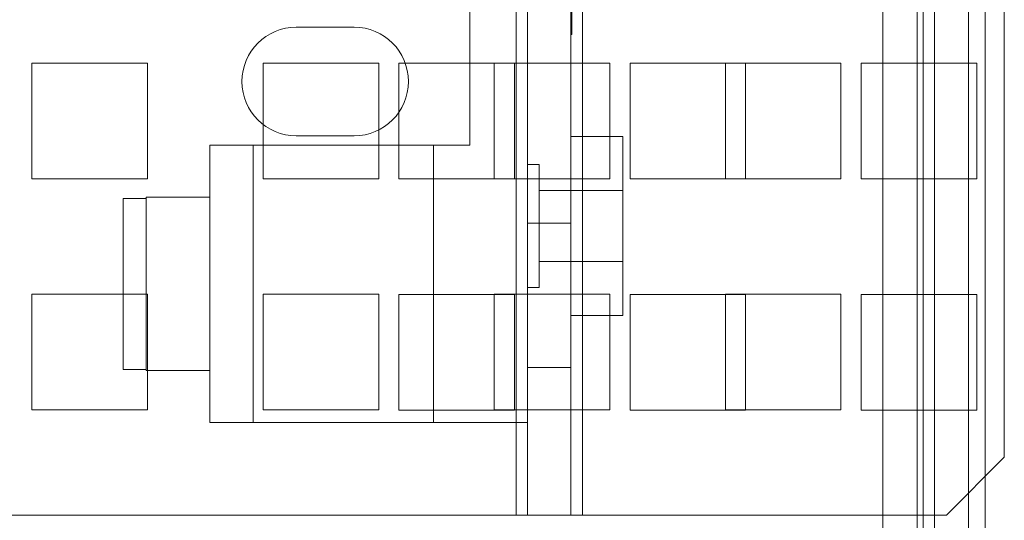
# Model space of a CAD drawing. Header units: inches. Extents: x 1 to 109, y 1 to 85.
# Tile 222 of 256: x 87.69 to 89.11, y 19.756 to 20.478. Entities that reach past the tile are written whole.
import ezdxf

# ---------------------------------------------------------------- set-up
doc = ezdxf.new("R2010")
doc.units = ezdxf.units.IN
doc.header["$MEASUREMENT"] = 0

msp = doc.modelspace()

# ---------------------------------------------------------------- linework, layer by layer
at = {"color": 7, "linetype": 'Continuous', "lineweight": 15, "ltscale": 5}
for p, q in [((88.4223, 30.1634), (88.4223, 19.7634)), ((88.4846, 30.1634), (88.4846, 19.7634)), ((88.5012, 30.1634), (88.5012, 19.7634)), ((89.1096, 19.8467), (89.1096, 30.1634)), ((88.9343, 13.5399), (88.9343, 29.7899)), ((88.9841, 29.7899), (88.9841, 13.5399)), ((88.9925, 29.7899), (88.9925, 13.5399)), ((89.009, 29.7899), (89.009, 13.5399)), ((89.058, 29.7899), (89.058, 13.5399)), ((89.0818, 13.5399), (89.0818, 29.7899)), ((88.4057, 19.7634), (88.4057, 28.965)), ((88.4223, 28.965), (88.4223, 19.7634)), ((88.4846, 28.965), (88.4846, 19.7634)), ((88.339, 20.2967), (88.339, 20.8634)), ((88.4223, 19.8967), (88.4223, 20.8634)), ((88.4846, 20.7371), (88.4846, 20.4563)), ((88.4862, 20.4563), (88.4862, 20.7371)), ((88.0887, 20.4667), (88.1721, 20.4667)), ((88.4846, 20.4563), (88.4862, 20.4563)), ((87.7075, 20.4149), (87.8741, 20.4149)), ((87.7075, 20.2483), (87.7075, 20.4149)), ((87.8741, 20.4149), (87.8741, 20.2483)), ((88.0408, 20.2483), (88.0408, 20.4149)), ((88.0408, 20.4149), (88.2075, 20.4149)), ((88.2075, 20.4149), (88.2075, 20.2483)), ((88.3741, 20.4149), (88.5408, 20.4149)), ((88.3741, 20.2483), (88.3741, 20.4149)), ((88.5408, 20.4149), (88.5408, 20.2483)), ((88.7075, 20.4149), (88.8741, 20.4149)), ((88.7075, 20.2483), (88.7075, 20.4149)), ((88.8741, 20.4149), (88.8741, 20.2483)), ((88.4033, 20.4148), (88.2366, 20.4148)), ((88.2366, 20.4148), (88.2366, 20.2481)), ((88.4033, 20.2481), (88.4033, 20.4148)), ((88.57, 20.4148), (88.57, 20.2481)), ((88.7366, 20.4148), (88.57, 20.4148)), ((88.7366, 20.2481), (88.7366, 20.4148)), ((88.9033, 20.4148), (88.9033, 20.2481)), ((89.07, 20.4148), (88.9033, 20.4148)), ((89.07, 20.2481), (89.07, 20.4148)), ((88.1721, 20.31), (88.0887, 20.31)), ((88.5596, 20.3092), (88.4846, 20.3092)), ((88.5596, 20.3092), (88.4846, 20.3092)), ((88.4846, 20.3092), (88.4846, 20.0513)), ((88.4846, 20.3092), (88.4846, 20.0513)), ((88.5596, 20.3092), (88.5596, 20.0513)), ((88.5596, 20.3092), (88.5596, 20.0513)), ((87.964, 20.2967), (87.964, 19.8967)), ((87.964, 20.2967), (88.339, 20.2967)), ((88.0266, 20.2967), (88.0266, 19.8967)), ((88.2866, 20.2967), (88.0267, 20.2967)), ((88.2866, 19.8967), (88.2866, 20.2967)), ((88.439, 20.2688), (88.4223, 20.2688)), ((88.439, 20.2688), (88.4223, 20.2688)), ((88.4223, 20.2688), (88.4223, 20.0913)), ((88.4223, 20.2688), (88.4223, 20.0913)), ((88.439, 20.2688), (88.439, 20.0913)), ((88.439, 20.2688), (88.439, 20.0913)), ((87.8741, 20.2483), (87.7075, 20.2483)), ((88.2075, 20.2483), (88.0408, 20.2483)), ((88.2366, 20.2481), (88.4033, 20.2481)), ((88.5408, 20.2483), (88.3741, 20.2483)), ((88.57, 20.2481), (88.7366, 20.2481)), ((88.8741, 20.2483), (88.7075, 20.2483)), ((88.9033, 20.2481), (89.07, 20.2481)), ((88.5596, 20.2313), (88.439, 20.2313)), ((88.5596, 20.2313), (88.439, 20.2313)), ((88.439, 20.2313), (88.439, 20.1288)), ((88.439, 20.2313), (88.439, 20.1288)), ((88.5596, 20.1288), (88.5596, 20.2313)), ((88.5596, 20.1288), (88.5596, 20.2313)), ((87.839, 19.9734), (87.839, 20.2199)), ((87.839, 19.9734), (87.839, 20.2199)), ((87.839, 20.2199), (87.839, 19.9734)), ((87.8723, 20.2199), (87.839, 20.2199)), ((87.964, 20.2217), (87.8723, 20.2217)), ((87.8723, 20.2199), (87.8723, 20.2217)), ((87.8723, 19.9734), (87.8723, 20.2199)), ((87.964, 20.2217), (87.964, 19.9717)), ((88.4846, 20.1842), (88.4223, 20.1842)), ((88.4846, 20.1842), (88.4223, 20.1842)), ((88.4846, 20.1842), (88.4223, 20.1842)), ((88.4223, 20.1842), (88.4223, 19.9763)), ((88.4223, 20.1842), (88.4223, 19.9763)), ((88.4223, 20.1842), (88.4223, 19.9763)), ((88.4846, 20.1842), (88.4846, 19.9763)), ((88.4846, 20.1842), (88.4846, 19.9763)), ((88.4846, 20.1842), (88.4846, 19.9763)), ((88.439, 20.1288), (88.5596, 20.1288)), ((88.439, 20.1288), (88.5596, 20.1288)), ((88.4223, 20.0913), (88.439, 20.0913)), ((88.4223, 20.0913), (88.439, 20.0913)), ((87.7075, 19.9149), (87.7075, 20.0816)), ((87.7075, 20.0816), (87.8741, 20.0816)), ((87.8741, 20.0816), (87.8741, 19.9149)), ((88.0408, 20.0816), (88.2075, 20.0816)), ((88.0408, 19.9149), (88.0408, 20.0816)), ((88.2075, 20.0816), (88.2075, 19.9149)), ((88.2366, 20.0814), (88.2366, 19.9148)), ((88.4033, 20.0814), (88.2366, 20.0814)), ((88.3741, 20.0816), (88.5408, 20.0816)), ((88.3741, 19.9149), (88.3741, 20.0816)), ((88.4033, 19.9148), (88.4033, 20.0814)), ((88.5408, 20.0816), (88.5408, 19.9149)), ((88.57, 20.0814), (88.57, 19.9148)), ((88.7366, 20.0814), (88.57, 20.0814)), ((88.7075, 20.0816), (88.8741, 20.0816)), ((88.7075, 19.9149), (88.7075, 20.0816)), ((88.7366, 19.9148), (88.7366, 20.0814)), ((88.8741, 20.0816), (88.8741, 19.9149)), ((88.9033, 20.0814), (88.9033, 19.9148)), ((89.07, 20.0814), (88.9033, 20.0814)), ((89.07, 19.9148), (89.07, 20.0814)), ((88.4846, 20.0509), (88.5596, 20.0509)), ((88.4846, 20.0509), (88.5596, 20.0509)), ((88.4223, 19.9759), (88.4846, 19.9759)), ((88.4223, 19.9759), (88.4846, 19.9759)), ((88.4223, 19.9759), (88.4846, 19.9759)), ((87.8723, 19.9734), (87.839, 19.9734)), ((87.8723, 19.9734), (87.8723, 19.9717)), ((87.8723, 19.9717), (87.964, 19.9717)), ((87.8741, 19.9149), (87.7075, 19.9149)), ((88.2075, 19.9149), (88.0408, 19.9149)), ((88.2366, 19.9148), (88.4033, 19.9148)), ((88.5408, 19.9149), (88.3741, 19.9149)), ((88.57, 19.9148), (88.7366, 19.9148)), ((88.8741, 19.9149), (88.7075, 19.9149)), ((88.9033, 19.9148), (89.07, 19.9148)), ((87.964, 19.8967), (88.4223, 19.8967)), ((88.2866, 19.8967), (88.0266, 19.8967)), ((89.0262, 19.7634), (89.1096, 19.8467)), ((88.4057, 19.7634), (87.2307, 19.7634)), ((88.4846, 19.7634), (88.4057, 19.7634)), ((88.4223, 19.7634), (88.4057, 19.7634)), ((88.4846, 19.7634), (88.4223, 19.7634)), ((88.4223, 19.7634), (88.5012, 19.7634)), ((88.4846, 19.7634), (88.5012, 19.7634)), ((88.5012, 19.7634), (89.0262, 19.7634))]:
    msp.add_line(p, q, dxfattribs=at)
at = {"color": 7, "linetype": 'Continuous', "lineweight": 15, "ltscale": 25}
for centre, start, end in [((88.0887, 20.3884), 90, 270), ((88.0887, 20.3884), 90, 270), ((88.1721, 20.3884), 270, 90), ((88.1721, 20.3884), 270, 90)]:
    msp.add_arc(centre, 0.0783, start, end, dxfattribs=at)

doc.saveas('drawing.dxf')
